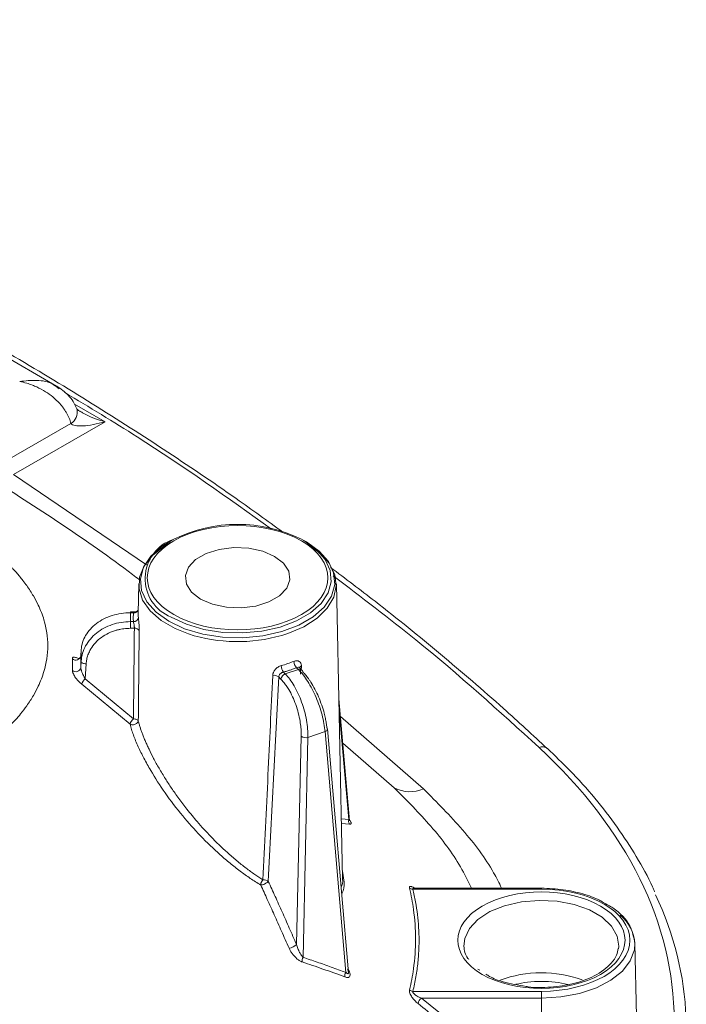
# Model space of a CAD drawing. Header units: millimetres. Extents: x 0 to 420, y 0 to 297.
# Tile 92 of 92: x 335 to 348, y 239 to 259. Entities that reach past the tile are written whole.
import ezdxf

# ---------------------------------------------------------------- set-up
doc = ezdxf.new("R2010")
doc.units = ezdxf.units.MM

msp = doc.modelspace()

# ---------------------------------------------------------------- linework, layer by layer
at = {"color": 7, "linetype": 'Continuous', "lineweight": 15}
for p, q in [((335.59379995, 251.42664772), (331.56550954, 253.75213027)), ((335.58697216, 251.41594712), (335.65141469, 251.37049984)), ((334.54880045, 249.89393711), (335.88658357, 250.66622286)), ((334.72200293, 249.63063852), (336.579404, 250.70289334)), ((337.97149334, 248.32164058), (337.92343012, 248.29582563)), ((340.6105446, 248.29582563), (340.56248138, 248.3216345)), ((340.6105446, 248.29582563), (340.66167926, 248.26735244)), ((337.26423761, 247.41917246), (337.25139862, 246.8188235)), ((341.39752636, 241.44186099), (341.26974238, 247.41916942)), ((337.17168313, 246.8479351), (337.09335848, 246.84793815)), ((337.09335848, 246.65050783), (337.09336375, 246.82958599)), ((337.09336375, 246.82958599), (337.15915498, 246.82958599)), ((337.15512468, 246.65050783), (337.09335848, 246.65050783)), ((337.17340061, 246.51548029), (337.09336375, 246.51548029)), ((336.08609621, 245.95203114), (336.09472578, 246.08159049)), ((336.09481008, 246.08396886), (336.08611729, 245.9535152)), ((336.09472578, 246.08159049), (336.09481008, 246.08396886)), ((336.09472578, 246.08159049), (336.09473105, 245.85090051)), ((336.08619104, 245.71290163), (336.09473105, 245.85090051)), ((336.17584793, 245.4904431), (336.19458747, 245.79325462)), ((340.14684497, 245.48446323), (340.10041495, 245.53089563)), ((340.23333557, 245.5906648), (340.19685747, 245.62713675)), ((340.50197958, 245.68020235), (340.23333557, 245.5906648)), ((340.46475865, 245.71742552), (340.50197958, 245.68020235)), ((340.57268619, 245.66926915), (340.51246888, 245.72948194)), ((337.08595644, 244.56990124), (336.1061265, 245.38123133)), ((336.17584793, 245.4904431), (337.15568313, 244.67918904)), ((341.53920299, 242.61406091), (341.31966532, 245.08413203)), ((340.6939374, 244.30469579), (341.04001045, 244.42003926)), ((341.46207952, 239.54065228), (341.04001045, 244.42003926)), ((341.51743941, 239.52942549), (341.08970158, 244.47430948)), ((340.46307277, 240.10188734), (340.55752386, 244.32579976)), ((340.6939374, 244.30469579), (340.59419689, 239.84386148)), ((341.39436008, 241.58982048), (341.42777199, 241.36759109)), ((342.82205296, 241.22860412), (345.42923067, 241.22860108)), ((345.4292254, 241.24694715), (342.84433284, 241.24694411)), ((347.35635844, 238.65278448), (347.32488001, 240.12517756)), ((344.18134151, 239.58154872), (344.14094375, 239.6069437)), ((345.4292254, 239.1552075), (342.82205823, 239.15520446)), ((345.42923067, 239.0172537), (342.99618266, 239.01725674)), ((342.99618266, 239.01725674), (344.59392754, 237.73809378)), ((345.42923593, 237.52646041), (345.42923067, 239.0172537))]:
    msp.add_line(p, q, dxfattribs=at)
at = {"color": 8, "linetype": 'Continuous', "lineweight": 15}
for p, q in [((336.579404, 250.70289334), (335.95757994, 251.06186473)), ((334.72200293, 249.63063852), (337.42256751, 247.80232359)), ((337.09335848, 246.84793815), (337.09336375, 246.82958599)), ((340.56261309, 245.75575884), (340.56580045, 245.7002723)), ((340.54605465, 245.58311802), (340.54029107, 245.67981873)), ((341.5210535, 242.63722381), (341.32475982, 244.8457377)), ((341.35126492, 244.72848468), (343.03914611, 243.25880659)), ((342.44552355, 243.2784763), (341.39922804, 244.18895537)), ((341.37169034, 242.65018935), (341.5210535, 242.63722381)), ((341.53936631, 242.54545118), (341.37360802, 242.56060306)), ((341.51180227, 239.59469387), (341.51759219, 239.59514033))]:
    msp.add_line(p, q, dxfattribs=at)
at = {"color": 7, "linetype": 'Continuous', "lineweight": 15, "flags": 128}
for points in [[(338.27423415, 246.40067668), (338.00127008, 246.50879084), (337.71470312, 246.67422243), (337.49169888, 246.86955968), (337.34136107, 247.08682207), (337.26986421, 247.31710452), (337.28013751, 247.5509788), (337.37173841, 247.77888291), (337.5409422, 247.99146465), (337.78081046, 248.18003488), (337.90554932, 248.25296967)], [(340.01829181, 247.97448555), (340.19951799, 247.83472606), (340.30520648, 247.67115274), (340.3267804, 247.49701375), (340.26249065, 247.32642098), (340.11756345, 247.17319437), (339.90372087, 247.04974568), (339.63829056, 246.96607794), (339.3427832, 246.92896426), (339.0411382, 246.94142166), (338.75778494, 247.00243128), (338.51568818, 247.10705093), (338.33445146, 247.2468165), (338.22876824, 247.41039286), (338.20718905, 247.58452881), (338.2714788, 247.75512157), (338.41641127, 247.90835123), (338.63025385, 248.03179992), (338.89567889, 248.11546462), (339.19118625, 248.1525783), (339.49283652, 248.14012394), (339.77618451, 248.07911128), (340.01829181, 247.97448555)], [(340.68325845, 248.22249527), (340.9393585, 248.04117868), (341.126991, 247.8338159), (341.23847469, 247.60889233), (341.26924716, 247.37561111), (341.21804927, 247.1435373), (341.08697784, 246.92215387), (340.88138025, 246.72054534), (340.60970693, 246.54694771), (340.28305832, 246.40847472), (340.16195988, 246.37050033)], [(337.09336375, 246.51548029), (337.09336375, 246.53239272), (337.09335321, 246.55061891), (337.09335848, 246.56949879), (337.09335321, 246.58835406), (337.09335321, 246.60650643), (337.09335321, 246.62330803), (337.09335848, 246.6381536), (337.09335848, 246.65050783)], [(336.09473105, 245.85090051), (336.09669615, 245.84042315), (336.10241231, 245.83018299), (336.11165828, 245.82056932), (336.12407579, 245.81195317), (336.13920124, 245.8046691), (336.15644457, 245.79899084), (336.17514197, 245.79513734), (336.19458747, 245.79325462)], [(346.99953795, 240.07100802), (346.99935882, 240.06702384), (346.99425379, 240.01581651)], [(345.42923067, 239.0172537), (345.42923067, 239.03425745), (345.4292254, 239.05274222), (345.42923067, 239.07200539), (345.4292254, 239.09132911), (345.42923067, 239.10997729), (345.42923067, 239.12726556), (345.42923067, 239.14252783), (345.4292254, 239.1552075)]]:
    msp.add_lwpolyline(points, dxfattribs=at)
at = {"color": 8, "linetype": 'Continuous', "lineweight": 15, "flags": 128}
for points in [[(340.66167926, 248.26735244), (340.92117214, 248.08236189), (341.10836737, 247.8702698), (341.21509372, 247.64033711), (341.23667291, 247.40262463), (341.17216716, 247.16751555), (341.02439504, 246.94528662), (340.79981556, 246.74565193), (340.50824893, 246.5773341), (340.16243403, 246.44768713), (339.77748053, 246.3623801), (339.37021553, 246.32514172), (338.95844082, 246.33759912), (338.56014783, 246.39921397), (338.19274849, 246.50727644), (337.872306, 246.65708153), (337.61280785, 246.84206904), (337.42560735, 247.05417025), (337.31888626, 247.28409382), (337.29730708, 247.5218063), (337.36181283, 247.75691537), (337.50958495, 247.9791443), (337.73415389, 248.17878508), (337.92343012, 248.29582563)], [(340.56248138, 248.3216345), (340.61178266, 248.29418321), (340.86198743, 248.11581369), (341.04249184, 247.91130675), (341.14539337, 247.68960397), (341.16620865, 247.46039209), (341.10401044, 247.2336954), (340.96152248, 247.01941962), (340.74498251, 246.82691996), (340.46384722, 246.66462401), (340.13039189, 246.53961815), (339.75921514, 246.4573616), (339.36652241, 246.42145534), (338.96947276, 246.43347174), (338.58543067, 246.49287553), (338.23117587, 246.59707851), (337.92219733, 246.74151865), (337.92219733, 246.74151865)], [(343.85892338, 240.07100802), (343.87502875, 240.22481858), (343.96942188, 240.42819109), (344.14251372, 240.61351619), (344.38497401, 240.77079694), (344.68373194, 240.89156315), (345.0226769, 240.96930024), (345.38354348, 240.99981418), (345.74687566, 240.98145959), (346.09307514, 240.91523404), (346.40349195, 240.80470199), (346.66137798, 240.65582756), (346.85284584, 240.47662775), (346.96756429, 240.27677104), (346.99953795, 240.07100802)], [(347.32488001, 240.12517756), (347.31463306, 239.99727936), (347.2322307, 239.77348109), (347.07103481, 239.56446382), (346.83808391, 239.37936378), (346.54355119, 239.22626794), (346.2003178, 239.11187033), (345.82338799, 239.04117094), (345.42923067, 239.0172537)]]:
    msp.add_lwpolyline(points, dxfattribs=at)
at = {"color": 7, "linetype": 'Continuous', "lineweight": 15}
for centre, radius, start, end in [((335.74609515, 250.89763834), 0.27072148, 301.261229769, 11.573982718), ((339.26698116, 245.68027229), 2.94195771, 63.873586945, 116.126144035), ((337.15935773, 246.74679864), 0.0963838, 267.482838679, 352.504245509), ((337.17064137, 246.92154384), 0.09267245, 262.880101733, 332.281212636), ((337.91932311, 246.80464105), 0.66807504, 175.078213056, 178.783586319), ((337.1867261, 246.41489173), 0.10146737, 32.626448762, 97.546329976), ((335.98483093, 245.9741281), 0.10364812, 228.696518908, 347.690519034), ((339.43974677, 248.29698807), 2.63607694, 285.696472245, 291.553347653), ((340.38581873, 245.76335475), 0.23294141, 181.018381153, 215.787001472), ((340.5944528, 245.85130207), 0.18639609, 181.864840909, 225.909104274), ((335.98478571, 245.73955985), 0.10485086, 229.3572031, 345.270915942), ((340.00928485, 245.41350416), 0.14861175, 52.178083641, 101.882730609), ((340.27434882, 245.46894381), 0.12844487, 108.620975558, 173.060250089), ((340.53182925, 245.63002156), 0.05665389, 1.64990746, 43.849045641), ((336.30254583, 245.33269726), 0.20232674, 128.770646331, 166.120562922), ((341.05276746, 244.47025492), 0.037156, 6.264735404, 50.178075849), ((340.64751688, 244.45607145), 0.15833337, 235.362883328, 287.048564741), ((342.76363806, 243.9115627), 0.70851622, 243.321296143, 292.883095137), ((341.62357275, 242.60996762), 0.10608061, 165.111521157, 217.458248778), ((342.81159227, 241.33201713), 0.10394074, 235.603334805, 275.776076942), ((342.0064783, 238.36351562), 6.36154216, 338.921297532, 25.597788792), ((346.50317022, 240.06460896), 0.82393904, 4.215673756, 50.379762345), ((340.27520485, 240.30618832), 0.27754864, 277.17682076, 312.600538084), ((340.71930158, 239.77349528), 0.14353601, 150.64405215, 188.727923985), ((341.58232622, 239.46900458), 0.13997378, 149.211853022, 189.3561686), ((342.83112967, 239.27445773), 0.11959781, 229.13172942, 265.649963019), ((343.12419275, 238.85962361), 0.2030635, 129.079222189, 166.029781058)]:
    msp.add_arc(centre, radius, start, end, dxfattribs=at)
at = {"color": 8, "linetype": 'Continuous', "lineweight": 15}
for centre, radius, start, end in [((338.231, 247.52271467), 0.84001567, 107.994803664, 248.43137419), ((337.9257989, 246.8045059), 0.67455224, 178.783786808, 185.980432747), ((339.26808209, 249.51247818), 3.26665614, 252.287544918, 285.880801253), ((340.587215, 245.69900975), 0.06185235, 113.437729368, 165.409762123), ((340.52879515, 245.61952098), 0.06634232, 48.579188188, 113.841004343), ((341.02762923, 244.48126012), 0.06246029, 281.433203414, 353.610837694), ((345.45130387, 243.94775598), 0.16619852, 52.632891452, 114.086766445), ((349.48110839, 241.23893768), 4.05189091, 179.886741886, 180.146164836), ((345.42948946, 237.12617531), 2.40655693, 69.965838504, 110.425331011)]:
    msp.add_arc(centre, radius, start, end, dxfattribs=at)
at = {"color": 7, "linetype": 'Continuous', "lineweight": 15}
for points, knots in [([(340.18310706, 248.46712566), (339.87039123, 248.69385796), (339.08287233, 249.2648427), (337.7628108, 250.15247454), (336.23169794, 251.13240761), (334.65078367, 252.0853632), (333.02394801, 253.01176305), (331.35188851, 253.91054729), (329.63616529, 254.78103943), (327.87825973, 255.62258147), (326.07940565, 256.43425303), (324.24207388, 257.21629054), (322.3643447, 257.96474524), (320.93410618, 258.51060742), (320.11940138, 258.79644905), (319.95446897, 258.85431607)], [0, 0, 0, 0, 0.0553175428, 0.1393073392, 0.2232905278, 0.3072665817, 0.3912350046, 0.4751947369, 0.5591446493, 0.6430839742, 0.7270117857, 0.8109262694, 0.8948253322, 0.9787079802, 1, 1, 1, 1]), ([(335.88658592, 250.66622296), (335.88162128, 250.68423848), (335.87159727, 250.72061321), (335.85094249, 250.77536162), (335.82595292, 250.83059801), (335.79616648, 250.88606996), (335.76166274, 250.94151011), (335.72239641, 250.99662477), (335.67838326, 251.05109816), (335.62965162, 251.10459063), (335.5762548, 251.15674671), (335.49313468, 251.22904267), (335.36791307, 251.31889145), (335.22650427, 251.39543229), (335.09715494, 251.44955736), (334.98174488, 251.48951699), (334.89505783, 251.50881473), (334.84735544, 251.51943394)], [0, 0, 0, 0, 0.0441831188, 0.0892091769, 0.1351212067, 0.1819597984, 0.2297631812, 0.2785673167, 0.3284059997, 0.379310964, 0.4313119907, 0.4844370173, 0.6078536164, 0.7471682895, 0.812594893, 0.8968742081, 1, 1, 1, 1]), ([(336.01136458, 250.95180805), (335.98778835, 251.00606945), (335.94220047, 251.11099131), (335.80728615, 251.28178153), (335.67988574, 251.36844615), (335.59751941, 251.42447616)], [0, 0, 0, 0, 0.2746318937, 0.531038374, 1, 1, 1, 1]), ([(336.07930003, 250.90706937), (336.07014317, 250.91259491), (336.05240367, 250.92329946), (336.03155208, 250.9386973), (336.01652428, 250.95175474), (336.00780403, 250.96098555), (336.00452021, 250.96553615), (336.00494113, 250.96499581), (336.00506363, 250.96483855)], [0, 0, 0, 0, 0.2024236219, 0.3921529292, 0.5728584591, 0.749275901, 0.9270289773, 1, 1, 1, 1]), ([(335.88658592, 250.66622296), (335.9188414, 250.6299147), (336.00718061, 250.61320369), (336.2572047, 250.62643717), (336.41799954, 250.65630408), (336.57940625, 250.70289313)], [0, 0, 0, 0, 0.5, 0.5, 1, 1, 1, 1]), ([(337.97131594, 246.79279569), (337.25621494, 247.20561471), (337.25621494, 247.87592808), (338.68641693, 248.70156612), (339.84755956, 248.70156612), (340.56266056, 248.2887471)], [0, 0, 0, 0, 0.5, 0.5, 1, 1, 1, 1]), ([(340.56266056, 248.2887471), (341.27776155, 247.87592808), (341.27776155, 247.20561471), (339.84755956, 246.37997668), (338.68641693, 246.37997668), (337.97131594, 246.79279569)], [0, 0, 0, 0, 0.5, 0.5, 1, 1, 1, 1]), ([(334.67267593, 247.7578111), (334.69015313, 247.74034197), (334.72790559, 247.70260692), (334.78499685, 247.64010634), (334.84857347, 247.56630883), (334.91896985, 247.47867246), (335.01699798, 247.3463046), (335.12366304, 247.18133462), (335.24575745, 246.95099162), (335.37567919, 246.61689059), (335.44311081, 246.16282398), (335.37520389, 245.70900425), (335.24521628, 245.37515082), (335.12302544, 245.14415649), (335.00324007, 244.95770646), (334.87832358, 244.79312101), (334.7719549, 244.66802164), (334.70283051, 244.59910483), (334.67267593, 244.56904079)], [0, 0, 0, 0, 0.0179756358, 0.0388291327, 0.0632468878, 0.0919422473, 0.1256987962, 0.1929332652, 0.2505116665, 0.3424577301, 0.5003420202, 0.658079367, 0.7497501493, 0.8073896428, 0.8747373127, 0.9278769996, 0.9685373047, 1, 1, 1, 1]), ([(345.54819015, 244.07646822), (345.25396567, 244.34919352), (344.55640288, 244.99578493), (343.389408, 245.99125801), (342.22090841, 246.94491848), (341.45463831, 247.52251135), (341.15197355, 247.75065154)], [0, 0, 0, 0, 0.2156759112, 0.5113357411, 0.8069852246, 1, 1, 1, 1]), ([(336.09472902, 246.08158846), (336.10135247, 246.18134397), (336.1322397, 246.28002987), (336.23819106, 246.46143448), (336.31321775, 246.54407513), (336.49679022, 246.68157624), (336.60527294, 246.73638945), (336.8403293, 246.81040953), (336.96680226, 246.82959095), (337.09335856, 246.82959095)], [0, 0, 0, 0, 0.25, 0.25, 0.5, 0.5, 0.75, 0.75, 1, 1, 1, 1]), ([(337.15915008, 246.82959095), (337.15718567, 246.81468498), (337.1532595, 246.78489312), (337.15102596, 246.7400974), (337.15124321, 246.6952833), (337.1538276, 246.66544262), (337.15512067, 246.65051221)], [0, 0, 0, 0, 0.2501685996, 0.5, 0.7498314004, 1, 1, 1, 1]), ([(337.25404334, 246.88527918), (337.25343554, 246.88482789), (337.25183331, 246.88363823), (337.24360283, 246.87542486), (337.22645423, 246.86235023), (337.19976614, 246.8501937), (337.18043572, 246.84861872), (337.17170947, 246.84790773)], [0, 0, 0, 0, 0.1051422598, 0.2771680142, 0.5682106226, 0.8050792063, 1, 1, 1, 1]), ([(337.25492315, 246.73422501), (337.25544174, 246.72923818), (337.25647923, 246.71926138), (337.25831667, 246.70096834), (337.26061517, 246.67740543), (337.26340349, 246.6476697), (337.26742599, 246.6000184), (337.27063576, 246.54966735), (337.27225129, 246.50206501), (337.27220906, 246.48040784), (337.27218799, 246.46959929)], [0, 0, 0, 0, 0.0830274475, 0.1661071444, 0.2507826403, 0.3756952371, 0.5003236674, 0.7488526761, 0.8746586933, 1, 1, 1, 1]), ([(337.09335856, 246.65051221), (336.96680226, 246.65051221), (336.8403293, 246.63000738), (336.60527294, 246.55088036), (336.49679022, 246.49228535), (336.31321775, 246.34529748), (336.23819106, 246.25695512), (336.1322397, 246.06303466), (336.10135247, 245.95754001), (336.09472902, 245.85090197)], [0, 0, 0, 0, 0.25, 0.25, 0.5, 0.5, 0.75, 0.75, 1, 1, 1, 1]), ([(337.173404, 246.51548192), (337.17340601, 246.5203525), (337.17341023, 246.53054781), (337.17216584, 246.54818089), (337.1700822, 246.56798144), (337.16541461, 246.59940263), (337.15996518, 246.63018729), (337.15620697, 246.6459547), (337.15512067, 246.65051221)], [0, 0, 0, 0, 0.10988390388, 0.23001399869, 0.36065089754, 0.50199503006, 0.85605325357, 1, 1, 1, 1]), ([(337.09335856, 246.51548192), (337.07132648, 246.5150985), (337.02743256, 246.51433461), (336.96207345, 246.50806622), (336.89757597, 246.49803439), (336.83393853, 246.48387441), (336.7365524, 246.45568265), (336.61022082, 246.4025519), (336.4699845, 246.30970191), (336.35309011, 246.19592358), (336.27658516, 246.08112256), (336.2303886, 245.97627095), (336.20407619, 245.88583049), (336.19776191, 245.824195), (336.19459198, 245.79325231)], [0, 0, 0, 0, 0.0483687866, 0.0963638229, 0.1442447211, 0.1922729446, 0.2407075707, 0.3701588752, 0.4998313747, 0.6293487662, 0.7590888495, 0.8395465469, 0.9194479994, 1, 1, 1, 1]), ([(337.15568338, 244.67918863), (337.15829186, 244.98588321), (337.16349789, 245.59798581), (337.17010659, 246.21007873), (337.173404, 246.51548192)], [0, 0, 0, 0, 0.50105093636, 1, 1, 1, 1]), ([(336.08609356, 245.95202857), (336.08619936, 245.91356207), (336.08641085, 245.83666518), (336.08626251, 245.75414469), (336.08618838, 245.71290382)], [0, 0, 0, 0, 0.500234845, 1, 1, 1, 1]), ([(335.91649212, 245.66000107), (335.91655011, 245.70076854), (335.91666613, 245.78233789), (335.91650226, 245.8582786), (335.91642029, 245.89626497)], [0, 0, 0, 0, 0.4997891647, 1, 1, 1, 1]), ([(339.97868151, 245.55893786), (339.9792648, 245.56588719), (339.98042851, 245.57975151), (339.9857334, 245.6009328), (339.99860324, 245.63572459), (340.02235762, 245.67302209), (340.0572092, 245.70763681), (340.08719741, 245.72983773), (340.11950867, 245.74809307), (340.14183552, 245.75552385), (340.15291769, 245.75921219)], [0, 0, 0, 0, 0.083701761, 0.1669899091, 0.2510975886, 0.4995259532, 0.6241522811, 0.7493272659, 0.8755758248, 1, 1, 1, 1]), ([(340.40815601, 245.84523323), (340.41491133, 245.84766766), (340.42842577, 245.85253787), (340.44827561, 245.85637731), (340.47042749, 245.85776855), (340.49391746, 245.85485179), (340.52428642, 245.84229397), (340.54640026, 245.81775885), (340.5593448, 245.78497431), (340.5615281, 245.76548453), (340.56261756, 245.75575925)], [0, 0, 0, 0, 0.0830366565, 0.1661199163, 0.2507867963, 0.3757034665, 0.5003358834, 0.7488701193, 0.8746877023, 1, 1, 1, 1]), ([(336.10612826, 245.38122871), (336.09680095, 245.38918101), (336.07848633, 245.40479573), (336.05198644, 245.43053715), (336.02699153, 245.45730073), (336.00351023, 245.48524992), (335.97919832, 245.51731174), (335.9554143, 245.5529534), (335.93448625, 245.5919961), (335.91937771, 245.62956497), (335.91743662, 245.65003889), (335.91649212, 245.66000107)], [0, 0, 0, 0, 0.1049653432, 0.206104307, 0.3046009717, 0.4017027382, 0.4986817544, 0.6276552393, 0.7487980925, 0.8777703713, 1, 1, 1, 1]), ([(336.08618838, 245.71290382), (336.08635611, 245.70927292), (336.08671225, 245.70156331), (336.08978327, 245.6862313), (336.09468482, 245.66807793), (336.10164303, 245.64698342), (336.11063098, 245.62284582), (336.12348599, 245.59217112), (336.14435472, 245.5455269), (336.16352705, 245.51199357), (336.17585096, 245.49043844)], [0, 0, 0, 0, 0.0585518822, 0.124325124, 0.1997910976, 0.2865972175, 0.3847675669, 0.5009352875, 0.6792027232, 1, 1, 1, 1]), ([(339.77932957, 241.41483297), (339.81443604, 242.12423453), (339.88271335, 243.50392385), (339.94730248, 244.88700316), (339.97868151, 245.55893786)], [0, 0, 0, 0, 0.5141748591, 1, 1, 1, 1]), ([(340.10040894, 245.53089903), (340.06639596, 244.84147249), (339.99812476, 243.45764874), (339.92622123, 242.07741812), (339.89014033, 241.38482394)], [0, 0, 0, 0, 0.4982040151, 1, 1, 1, 1]), ([(340.19686158, 245.62713679), (340.19086472, 245.62556084), (340.16710388, 245.61931657), (340.1324, 245.59670909), (340.10586403, 245.56243474), (340.10212681, 245.54083), (340.10040894, 245.53089903)], [0, 0, 0, 0, 0.1260260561, 0.4993427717, 0.7698649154, 1, 1, 1, 1]), ([(340.19686158, 245.62713679), (340.22000005, 245.63384629), (340.2662458, 245.64725624), (340.33389092, 245.66923508), (340.4003005, 245.69243568), (340.443264, 245.70909125), (340.46476023, 245.71742465)], [0, 0, 0, 0, 0.250168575, 0.5, 0.749831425, 1, 1, 1, 1]), ([(340.69393933, 244.30469878), (340.69579007, 244.41292755), (340.68545357, 244.53216196), (340.64186579, 244.77592339), (340.6086292, 244.9003496), (340.52395881, 245.13674207), (340.4725541, 245.24862711), (340.35885654, 245.44399285), (340.29661273, 245.52739646), (340.23333458, 245.59066775)], [0, 0, 0, 0, 0.25, 0.25, 0.5, 0.5, 0.75, 0.75, 1, 1, 1, 1]), ([(340.50198179, 245.68020712), (340.56525994, 245.61693583), (340.62948908, 245.53419392), (340.75084789, 245.34138166), (340.8079259, 245.23138751), (340.90682798, 244.99973843), (340.94861807, 244.87816307), (341.01098166, 244.64065956), (341.03153239, 244.52482952), (341.04000657, 244.42004202)], [0, 0, 0, 0, 0.25, 0.25, 0.5, 0.5, 0.75, 0.75, 1, 1, 1, 1]), ([(340.58846565, 245.63165131), (340.59950224, 245.62027359), (340.62149014, 245.59760606), (340.65450567, 245.55899759), (340.68729209, 245.51725815), (340.71986976, 245.47204175), (340.77007385, 245.39667306), (340.83608733, 245.28323076), (340.91118206, 245.12524622), (340.97572754, 244.95912466), (341.02013311, 244.81222774), (341.04885122, 244.68989957), (341.06685484, 244.59115123), (341.07331552, 244.52966212), (341.07655895, 244.49879292)], [0, 0, 0, 0, 0.0483687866, 0.0963638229, 0.1442447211, 0.1922729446, 0.2407075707, 0.3701588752, 0.4998313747, 0.6293487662, 0.7590888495, 0.8395465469, 0.9194479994, 1, 1, 1, 1]), ([(340.557524, 244.32580002), (340.5577189, 244.34488097), (340.55810717, 244.38289469), (340.55564557, 244.4422601), (340.55093782, 244.50291277), (340.54376792, 244.56505046), (340.52893323, 244.66363969), (340.49988414, 244.80043453), (340.44756536, 244.9705443), (340.38239824, 245.13192624), (340.31584141, 245.25927388), (340.25460027, 245.35529068), (340.20152036, 245.42650976), (340.16512253, 245.46509326), (340.14685072, 245.48446228)], [0, 0, 0, 0, 0.0484345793, 0.0964930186, 0.1444339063, 0.1925177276, 0.2410026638, 0.3705530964, 0.5002600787, 0.6297431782, 0.7593841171, 0.8397550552, 0.9195565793, 1, 1, 1, 1]), ([(337.08595304, 244.56990461), (337.08672603, 244.57440742), (337.08818362, 244.58289813), (337.09379399, 244.59726461), (337.10038048, 244.61100126), (337.10863066, 244.62502051), (337.11863432, 244.63974132), (337.1304871, 244.65409062), (337.14291551, 244.66763159), (337.15129041, 244.67521226), (337.15568338, 244.67918863)], [0, 0, 0, 0, 0.1479071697, 0.2789006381, 0.3947185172, 0.4999864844, 0.6288961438, 0.7589487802, 0.8735590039, 1, 1, 1, 1]), ([(337.25355524, 244.63619078), (337.25285581, 244.63228635), (337.25140851, 244.62420719), (337.24490631, 244.61157827), (337.2341889, 244.59803811), (337.21641906, 244.5833317), (337.1900352, 244.56927225), (337.16054029, 244.56103727), (337.1319106, 244.55894453), (337.10685979, 244.56114414), (337.09263074, 244.56710648), (337.08595304, 244.56990461)], [0, 0, 0, 0, 0.0777496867, 0.1608817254, 0.2503968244, 0.3570014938, 0.5002663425, 0.6505979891, 0.7500853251, 0.8827149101, 1, 1, 1, 1]), ([(339.73541787, 241.31045646), (339.70014486, 241.33217813), (339.62992833, 241.37541855), (339.52494193, 241.44486781), (339.42093707, 241.51713565), (339.31790804, 241.59247428), (339.21586617, 241.67069186), (339.1148099, 241.75171394), (339.01472755, 241.83544649), (338.81129371, 242.01263743), (338.51746699, 242.29506319), (338.14028858, 242.7179156), (337.79846244, 243.16284596), (337.54099156, 243.56157216), (337.36611788, 243.8759798), (337.26729615, 244.07846966), (337.19914622, 244.23605001), (337.15352472, 244.35345088), (337.11502385, 244.4652053), (337.09559414, 244.53518195), (337.08595304, 244.56990461)], [0, 0, 0, 0, 0.0320380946, 0.0637769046, 0.0952600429, 0.1265293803, 0.1576248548, 0.1885843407, 0.2194435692, 0.2502360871, 0.3782660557, 0.4991192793, 0.6302518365, 0.74974655, 0.8142052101, 0.8749227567, 0.9075009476, 0.9390098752, 0.969736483, 1, 1, 1, 1]), ([(337.15568338, 244.67918863), (337.17669747, 244.67906648), (337.2003588, 244.67494778), (337.23709253, 244.65880963), (337.24924532, 244.64719417), (337.25355524, 244.63619078)], [0, 0, 0, 0, 0.5, 0.5, 1, 1, 1, 1]), ([(337.25355524, 244.63619078), (337.25893101, 244.61590075), (337.26980781, 244.57484796), (337.28954751, 244.51027021), (337.31205844, 244.44276756), (337.33763709, 244.37222517), (337.36626141, 244.29877025), (337.39799055, 244.22246623), (337.43285851, 244.14339777), (337.48635628, 244.02837865), (337.56491488, 243.87236468), (337.67552385, 243.67169463), (337.76000819, 243.53480064), (337.8039132, 243.46365926)], [0, 0, 0, 0, 0.0570808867, 0.1154917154, 0.1753339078, 0.2367018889, 0.2996833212, 0.3643594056, 0.4308052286, 0.4990901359, 0.652669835, 0.8194986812, 1, 1, 1, 1]), ([(345.38347861, 244.09948473), (347.17291442, 242.43612158), (348.12127647, 240.51685869), (348.12127647, 236.60078624), (347.17291442, 234.68152335), (345.38347861, 233.0181602)], [0, 0, 0, 0, 0.5, 0.5, 1, 1, 1, 1]), ([(347.72493789, 241.1752787), (347.71119285, 241.20802594), (347.60991793, 241.44931095), (347.36021242, 241.8885693), (346.97401816, 242.48988432), (346.52002746, 243.07408419), (346.04904063, 243.60542332), (345.70308643, 243.93174016), (345.54930704, 244.07679059)], [0, 0, 0, 0, 0.0316472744, 0.2331803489, 0.4348643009, 0.636648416, 0.8384873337, 1, 1, 1, 1]), ([(337.80391319, 243.46365885), (337.82368296, 243.43268881), (337.86432651, 243.36901924), (337.92906793, 243.27200863), (337.99887146, 243.17090845), (338.07407342, 243.06605714), (338.15477707, 242.95771976), (338.27835183, 242.79811123), (338.46569135, 242.57102174), (338.73800037, 242.27297724), (339.00698832, 242.01357262), (339.24654223, 241.80468175), (339.43299151, 241.65626458), (339.6114287, 241.52509608), (339.72514494, 241.45041686), (339.77932957, 241.41483297)], [0, 0, 0, 0, 0.0367353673, 0.0755221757, 0.1163701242, 0.1592878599, 0.2042831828, 0.2513632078, 0.3614706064, 0.5006165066, 0.6631011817, 0.7512191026, 0.8415932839, 0.9245208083, 1, 1, 1, 1]), ([(339.73541787, 241.31045646), (339.73553252, 241.31533465), (339.73574758, 241.32448483), (339.73867712, 241.33873126), (339.74228762, 241.35155043), (339.74706589, 241.36439987), (339.75315471, 241.37760729), (339.76110188, 241.39086869), (339.76967148, 241.40352768), (339.77602023, 241.41095922), (339.77932957, 241.41483297)], [0, 0, 0, 0, 0.1528265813, 0.2866613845, 0.4017355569, 0.4999855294, 0.6305258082, 0.7561538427, 0.8728932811, 1, 1, 1, 1]), ([(339.89014033, 241.38482394), (339.88772661, 241.38186157), (339.88152176, 241.37424633), (339.86506508, 241.36049797), (339.84337314, 241.3465787), (339.81229885, 241.3305216), (339.77129016, 241.31429799), (339.7468406, 241.31167971), (339.73541787, 241.31045646)], [0, 0, 0, 0, 0.0976404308, 0.2510001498, 0.3938229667, 0.502063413, 0.767366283, 1, 1, 1, 1]), ([(339.77932957, 241.41483297), (339.7987794, 241.41682878), (339.8220451, 241.41538121), (339.86312352, 241.40425663), (339.88010116, 241.39480577), (339.89014033, 241.38482394)], [0, 0, 0, 0, 0.5, 0.5, 1, 1, 1, 1]), ([(339.89014033, 241.38482394), (339.93647646, 241.28343964), (340.03054629, 241.07761312), (340.1721908, 240.76212974), (340.31698576, 240.43604698), (340.4139218, 240.21431684), (340.46307421, 240.10188633)], [0, 0, 0, 0, 0.2391539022, 0.4855210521, 0.7391282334, 1, 1, 1, 1]), ([(340.30987413, 240.03081308), (340.25915854, 240.1462545), (340.1600374, 240.3718791), (340.0133867, 240.70046077), (339.87273415, 241.01180092), (339.78037149, 241.21268476), (339.73541787, 241.31045646)], [0, 0, 0, 0, 0.2685677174, 0.5249024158, 0.768766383, 1, 1, 1, 1]), ([(342.75287049, 239.18401568), (342.78740098, 239.32666629), (342.8526601, 239.66911632), (342.89135005, 240.21513285), (342.8526601, 240.76114938), (342.78740098, 241.10359941), (342.75287049, 241.24625001)], [0.119926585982, 0.119926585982, 0.119926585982, 0.119926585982, 0.122045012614, 0.125, 0.127954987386, 0.130073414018, 0.130073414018, 0.130073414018, 0.130073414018]), ([(342.82205722, 239.15520561), (342.83345906, 239.20435072), (342.85625087, 239.30258978), (342.88401176, 239.45034953), (342.90703503, 239.59827628), (342.92486286, 239.74640696), (342.93761717, 239.89473139), (342.94526768, 240.04325299), (342.948448, 240.22902262), (342.94183206, 240.45189445), (342.91816703, 240.71148641), (342.87997178, 240.97060734), (342.84137147, 241.14256229), (342.82205722, 241.22860257)], [0, 0, 0, 0, 0.071512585, 0.142950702, 0.2143424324, 0.2857159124, 0.3570992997, 0.4285207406, 0.500008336, 0.6250340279, 0.7499405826, 0.8748789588, 1, 1, 1, 1]), ([(346.62827799, 240.88410024), (345.96650495, 241.26613368), (344.8919534, 241.26613368), (343.56840732, 240.50206679), (343.56840732, 239.88174139), (344.23018036, 239.49970794)], [0, 0, 0, 0, 0.5, 0.5, 1, 1, 1, 1]), ([(345.42922917, 241.22860257), (346.42036313, 241.22860257), (347.22503819, 240.76407354), (347.22503819, 239.61973464), (346.42036313, 239.15520561), (345.42922917, 239.15520561)], [0, 0, 0, 0, 0.5, 0.5, 1, 1, 1, 1]), ([(346.68367366, 240.95844734), (346.65828961, 240.97368739), (346.53851887, 241.04559525), (346.2648467, 241.13792841), (345.86769759, 241.22935319), (345.57788783, 241.24080685), (345.42923067, 241.24668197)], [0, 0, 0, 0, 0.0782471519, 0.3691971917, 0.6764313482, 1, 1, 1, 1]), ([(347.32487474, 240.12527184), (347.30222344, 240.2479752), (347.25343605, 240.51225912), (346.98632085, 240.79416934), (346.75040817, 240.9222236), (346.68367366, 240.95844734)], [0, 0, 0, 0, 0.3832896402, 0.8255462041, 1, 1, 1, 1]), ([(344.23018036, 239.49970794), (344.8919534, 239.1176745), (345.96650495, 239.1176745), (347.29005103, 239.88174139), (347.29005103, 240.50206679), (346.62827799, 240.88410024)], [0, 0, 0, 0, 0.5, 0.5, 1, 1, 1, 1]), ([(340.57742323, 239.75171608), (340.56931906, 239.75472396), (340.55308661, 239.76074867), (340.52812566, 239.77412027), (340.50288189, 239.79058356), (340.47730433, 239.81041975), (340.45141374, 239.83351445), (340.41767454, 239.86737934), (340.37886361, 239.91269473), (340.33881109, 239.97078295), (340.31945522, 240.01093696), (340.30987413, 240.03081308)], [0, 0, 0, 0, 0.07903927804, 0.15831381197, 0.23899204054, 0.32216156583, 0.40879751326, 0.49974790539, 0.67410809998, 0.83868447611, 1, 1, 1, 1]), ([(340.46307421, 240.10188633), (340.46640711, 240.09021787), (340.4736874, 240.06472966), (340.48544022, 240.03284039), (340.50011483, 239.99596256), (340.51968311, 239.95355361), (340.54596089, 239.90679341), (340.57159279, 239.86858184), (340.58746392, 239.85122136), (340.59419177, 239.84386217)], [0, 0, 0, 0, 0.1144994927, 0.2501091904, 0.3247808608, 0.5004779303, 0.7113341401, 0.8776331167, 1, 1, 1, 1]), ([(343.95725198, 239.80263081), (343.95102699, 239.80930355), (343.87398393, 239.891888), (343.86613663, 239.98514245), (343.85892338, 240.07086203)], [0, 0, 0, 0, 0.0807989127, 1, 1, 1, 1]), ([(346.98772629, 240.02373428), (346.97994899, 239.97888076), (346.96243107, 239.87785092), (346.82493569, 239.6817902), (346.54349912, 239.46822132), (346.09359765, 239.30026282), (345.6285031, 239.23460194), (345.28677945, 239.22150587), (345.13058816, 239.25388485), (345.11712798, 239.25667519)], [0, 0, 0, 0, 0.1004771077, 0.2263186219, 0.4473038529, 0.634956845, 0.8132419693, 0.9839056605, 1, 1, 1, 1]), ([(341.44421502, 239.44625073), (341.29561084, 239.50073188), (341.00860891, 239.60595231), (340.71770337, 239.70429391), (340.57742323, 239.75171608)], [0, 0, 0, 0, 0.5177811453, 1, 1, 1, 1]), ([(340.59419177, 239.84386217), (340.68905296, 239.81220434), (340.88105526, 239.7481278), (341.1703301, 239.64698482), (341.36408076, 239.57637133), (341.46208362, 239.54065365)], [0, 0, 0, 0, 0.3255010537, 0.6588252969, 1, 1, 1, 1]), ([(341.51759798, 239.59513917), (341.52184961, 239.5863777), (341.5301075, 239.5693604), (341.53932115, 239.54446156), (341.54683369, 239.5164134), (341.54976743, 239.48647198), (341.54294902, 239.45946301), (341.52678237, 239.44171528), (341.50322611, 239.43491827), (341.47511696, 239.4362387), (341.45477262, 239.44283014), (341.44421502, 239.44625073)], [0, 0, 0, 0, 0.0880041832, 0.1709296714, 0.2502986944, 0.3775334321, 0.4995705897, 0.6210366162, 0.7499307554, 0.8702277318, 1, 1, 1, 1]), ([(341.51646241, 239.53363799), (341.51644142, 239.53723999), (341.51639655, 239.54493725), (341.51435176, 239.55865691), (341.51089524, 239.57446822), (341.50584265, 239.59251487), (341.50156865, 239.60506543), (341.49930013, 239.61172691)], [0, 0, 0, 0, 0.1515324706, 0.3238168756, 0.5209694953, 0.7457445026, 1, 1, 1, 1]), ([(341.46208362, 239.54065365), (341.46623514, 239.53649995), (341.47399015, 239.52874089), (341.48174267, 239.52306409), (341.485345, 239.52042627)], [0, 0, 0, 0, 0.5353339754, 1, 1, 1, 1]), ([(345.11712798, 239.25667519), (344.95790097, 239.28237261), (344.68879889, 239.3258026), (344.42261185, 239.42616167), (344.32691397, 239.48927576), (344.30278765, 239.5051874)], [0, 0, 0, 0, 0.5201113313, 0.8790156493, 1, 1, 1, 1]), ([(342.92713047, 238.9086456), (342.91526757, 238.91849372), (342.8922516, 238.93760068), (342.85966279, 238.96971611), (342.83011579, 239.00315409), (342.8026999, 239.03935353), (342.77857783, 239.07748877), (342.76020488, 239.11701882), (342.74957861, 239.15480003), (342.75177675, 239.17430861), (342.75287049, 239.18401568)], [0, 0, 0, 0, 0.1347170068, 0.2613731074, 0.3821993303, 0.4997240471, 0.6297051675, 0.7501331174, 0.8756714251, 1, 1, 1, 1]), ([(342.82205722, 239.15520561), (342.82120783, 239.15268599), (342.81950511, 239.14763506), (342.82120988, 239.13810942), (342.82610256, 239.12763649), (342.83434662, 239.11624366), (342.84679077, 239.10305245), (342.86460795, 239.08806171), (342.89345202, 239.06783533), (342.93781365, 239.04247728), (342.97483645, 239.02647973), (342.99618134, 239.01725661)], [0, 0, 0, 0, 0.0509709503, 0.1021785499, 0.1568948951, 0.2178294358, 0.2869643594, 0.3840090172, 0.5011467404, 0.7123942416, 1, 1, 1, 1]), ([(344.5247176, 237.62888824), (344.25047168, 237.84872189), (343.71812765, 238.27544522), (343.18540981, 238.70189066), (342.92713047, 238.9086456)], [0, 0, 0, 0, 0.5151667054, 1, 1, 1, 1])]:
    msp.add_open_spline(points, degree=3, knots=knots, dxfattribs=at)
at = {"color": 8, "linetype": 'Continuous', "lineweight": 15}
for points, knots in [([(334.84735292, 251.51943277), (334.963043, 251.53201798), (335.19893478, 251.55767922), (335.46140067, 251.51195871), (335.56475193, 251.43293664), (335.58697216, 251.41594712)], [0, 0, 0, 0, 0.4303742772, 0.8775320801, 1, 1, 1, 1]), ([(335.76425761, 251.29403282), (336.25877858, 250.99743045), (337.73119644, 250.11430789), (339.06658844, 249.16070762), (339.9534805, 248.52738011)], [0, 0, 0, 0, 0.3358564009, 1, 1, 1, 1]), ([(336.579404, 250.70289334), (336.42666297, 250.74813536), (336.25406367, 250.79925942), (336.09552774, 250.90065915), (336.07728752, 250.9123256)], [0, 0, 0, 0, 0.8849458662, 1, 1, 1, 1]), ([(337.27349411, 247.50309856), (337.22788807, 247.53810141), (336.26726189, 248.27538655), (335.19395951, 248.96022359), (334.1716125, 249.61254777)], [0, 0, 0, 0, 0.0474753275, 1, 1, 1, 1]), ([(341.20833969, 247.57620172), (341.77468677, 247.14837189), (343.25902322, 246.02707467), (344.57166832, 244.83606467), (345.38347499, 244.09948334)], [0, 0, 0, 0, 0.38154899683, 1, 1, 1, 1]), ([(337.15915498, 246.82958599), (337.16160377, 246.83591141), (337.16565024, 246.84636375), (337.17010761, 246.84749244), (337.17186752, 246.84793808)], [0, 0, 0, 0, 0.6051686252, 1, 1, 1, 1]), ([(335.91641827, 245.89626514), (335.91745431, 245.90384514), (335.91953058, 245.91903576), (335.93917658, 245.93341306), (335.97936219, 245.92939861), (336.02320067, 245.91211464), (336.05005739, 245.89359769), (336.05492862, 245.89023912)], [0, 0, 0, 0, 0.1545717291, 0.3097677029, 0.6196533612, 0.9310133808, 1, 1, 1, 1]), ([(340.52754692, 245.71421406), (340.5274145, 245.71440811), (340.52478925, 245.7182554), (340.51439148, 245.72421084), (340.49393422, 245.72865886), (340.47448465, 245.72117028), (340.46475865, 245.71742552)], [0, 0, 0, 0, 0.0115270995, 0.2285440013, 0.6142237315, 1, 1, 1, 1]), ([(344.01437677, 241.24695305), (343.94209512, 241.39206206), (343.72730389, 241.82326616), (343.21344402, 242.50879907), (342.70075265, 243.02266332), (342.44552355, 243.2784763)], [0, 0, 0, 0, 0.2030014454, 0.603236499, 1, 1, 1, 1]), ([(343.03914611, 243.25880659), (343.31105241, 242.98537768), (343.85468783, 242.43869805), (344.36752324, 241.75796014), (344.56989474, 241.35099507), (344.62163383, 241.24694879)], [0, 0, 0, 0, 0.42687544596, 0.85347272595, 1, 1, 1, 1]), ([(341.5210535, 242.63722381), (341.52617434, 242.63166612), (341.53329593, 242.623937), (341.53772465, 242.6223381), (341.5386347, 242.62331272), (341.53815411, 242.6253337), (341.53812298, 242.62546462)], [0, 0, 0, 0, 0.57291605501, 0.79675785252, 0.98683425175, 1, 1, 1, 1]), ([(341.53938738, 242.62619325), (341.54201362, 242.62276786), (341.55255471, 242.6090192), (341.56457128, 242.58718931), (341.57138366, 242.56501567), (341.56816744, 242.55087143), (341.5571245, 242.5443295), (341.54528532, 242.54507731), (341.53936631, 242.54545118)], [0, 0, 0, 0, 0.0618691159, 0.2483277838, 0.4355740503, 0.6238167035, 0.8119265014, 1, 1, 1, 1]), ([(341.36710687, 241.26737578), (341.38630628, 241.3136985), (341.40745924, 241.36473459), (341.39578104, 241.43805817), (341.39470252, 241.44482986)], [0, 0, 0, 0, 0.9076464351, 1, 1, 1, 1]), ([(341.42777199, 241.36759109), (341.42577413, 241.28458661), (341.42366668, 241.1970291), (341.38026405, 241.14421762), (341.3780071, 241.1414714)], [0, 0, 0, 0, 0.9479995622, 1, 1, 1, 1]), ([(342.75287417, 241.24625081), (342.75182849, 241.25423907), (342.74973564, 241.27022699), (342.76026832, 241.28187369), (342.77893887, 241.28352883), (342.80814997, 241.27637494), (342.83471186, 241.26139471), (342.85107106, 241.25216852)], [0, 0, 0, 0, 0.1777954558, 0.3558446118, 0.534491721, 0.7132979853, 1, 1, 1, 1]), ([(342.84433284, 241.24643311), (342.84200244, 241.2466037), (342.8354937, 241.24708015), (342.82786808, 241.24525721), (342.82170955, 241.24160922), (342.81937972, 241.23599234), (342.82116505, 241.23105811), (342.82205296, 241.22860412)], [0, 0, 0, 0, 0.137229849, 0.3832786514, 0.600874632, 0.8014993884, 1, 1, 1, 1]), ([(341.485345, 239.52042627), (341.4897428, 239.51785511), (341.49776387, 239.5131656), (341.50789757, 239.51314017), (341.51480289, 239.51968968), (341.51591274, 239.52901617), (341.51646225, 239.53363398)], [0, 0, 0, 0, 0.3089996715, 0.563579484, 0.7839157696, 1, 1, 1, 1]), ([(345.96188781, 239.29545888), (345.87887619, 239.31297354), (345.7070925, 239.34921826), (345.42934304, 239.36255576), (345.15613464, 239.34964248), (344.98876668, 239.3144698), (344.9101132, 239.29794063)], [0, 0, 0, 0, 0.2447985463, 0.5065845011, 0.7681225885, 1, 1, 1, 1])]:
    msp.add_open_spline(points, degree=3, knots=knots, dxfattribs=at)
at = {"color": 7, "linetype": 'Continuous', "lineweight": 15}
msp.add_open_spline([(337.27218799, 246.46959929), (337.26500611, 245.85874136), (337.25878184, 245.24759514), (337.25355524, 244.63619099)], degree=3, dxfattribs=at)

doc.saveas('drawing.dxf')
